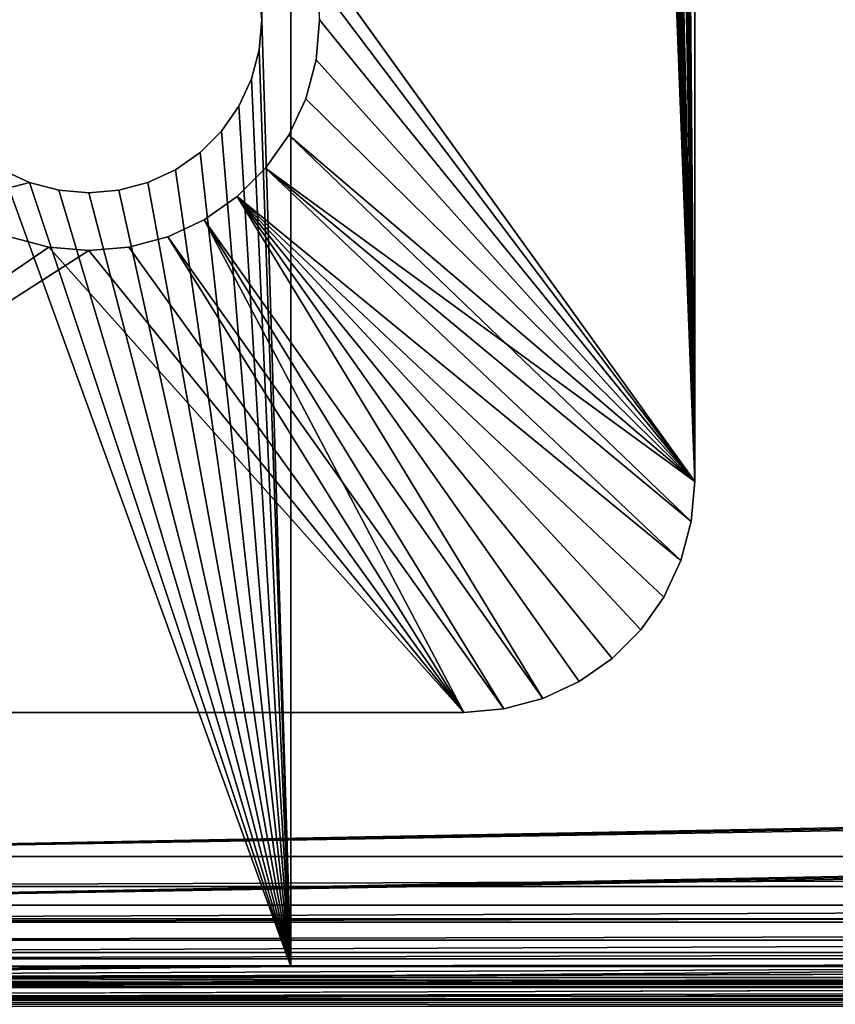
# Model space of a CAD drawing. Extents: x 4 to 899, y 7 to 454.
# Tile 45 of 256: x 214.88 to 221.94, y 20.93 to 29.46. Entities that reach past the tile are written whole.
import ezdxf

# ---------------------------------------------------------------- set-up
doc = ezdxf.new("R2010")
doc.units = 0

msp = doc.modelspace()

# ---------------------------------------------------------------- linework, layer by layer
for points in [[(6.475002, 9.661072, 439.718628), (897.474976, 453.190216, 162.570862), (6.475001, 453.190216, 162.570862)], [(897.474976, 9.661072, 439.718628), (897.474976, 453.190216, 162.570862), (6.475002, 9.661072, 439.718628)], [(220.724991, 417.302155, 0.897724), (217.354355, 30.142586, 0.897724), (220.724991, 25.458553, 0.897724)], [(220.724991, 25.458553, 0.147724), (217.444595, 404.111267, 0.147724), (220.724991, 417.302155, 0.147724)], [(220.724991, 25.458553, 0.147724), (220.724991, 417.302155, 0.147724), (220.724991, 25.458553, 0.897724)], [(220.724991, 25.458553, 0.897724), (220.724991, 417.302155, 0.147724), (220.724991, 417.302155, 0.897724)], [(220.724991, 25.458553, 0.147724), (217.354355, 403.774506, 0.147724), (217.444595, 404.111267, 0.147724)], [(220.724991, 25.458553, 0.147724), (217.207062, 403.458557, 0.147724), (217.354355, 403.774506, 0.147724)], [(217.724976, 279.458557, 0.147724), (217.207062, 403.458557, 0.147724), (220.724991, 25.458553, 0.147724)], [(220.724991, 25.458553, 0.147724), (217.690811, 279.067841, 0.147724), (217.724976, 279.458557, 0.147724)], [(220.724991, 25.458553, 0.147724), (217.58931, 278.688995, 0.147724), (217.690811, 279.067841, 0.147724)], [(217.423553, 278.333557, 0.147724), (217.58931, 278.688995, 0.147724), (220.724991, 25.458553, 0.147724)], [(220.724991, 25.458553, 0.147724), (217.198608, 278.012268, 0.147724), (217.423553, 278.333557, 0.147724)], [(220.724991, 25.458553, 0.147724), (216.921265, 277.734955, 0.147724), (217.198608, 278.012268, 0.147724)], [(220.724991, 25.458553, 0.147724), (216.599991, 277.51001, 0.147724), (216.921265, 277.734955, 0.147724)], [(216.244507, 277.344238, 0.147724), (216.599991, 277.51001, 0.147724), (220.724991, 25.458553, 0.147724)], [(220.724991, 25.458553, 0.147724), (217.724976, 154.458542, 0.147724), (216.244507, 277.344238, 0.147724)], [(5.474985, 7.859525, 434.948486), (415.661499, 116.39431, 367.128418), (5.474985, 260.570923, 277.036865)], [(5.474985, 260.565613, 277.028381), (415.786499, 116.616386, 366.977844), (5.474985, 7.854226, 434.940002)], [(220.724991, 25.458553, 0.147724), (217.690811, 154.067841, 0.147724), (217.724976, 154.458542, 0.147724)], [(217.58931, 153.689011, 0.147724), (217.690811, 154.067841, 0.147724), (220.724991, 25.458553, 0.147724)], [(220.724991, 25.458553, 0.147724), (217.423553, 153.333557, 0.147724), (217.58931, 153.689011, 0.147724)], [(220.724991, 25.458553, 0.147724), (217.198608, 153.012283, 0.147724), (217.423553, 153.333557, 0.147724)], [(216.921265, 152.734955, 0.147724), (217.198608, 153.012283, 0.147724), (220.724991, 25.458553, 0.147724)], [(216.599991, 152.509995, 0.147724), (216.921265, 152.734955, 0.147724), (220.724991, 25.458553, 0.147724)], [(220.724991, 25.458553, 0.147724), (216.244507, 152.344254, 0.147724), (216.599991, 152.509995, 0.147724)], [(220.724991, 25.458553, 0.147724), (215.865723, 152.242737, 0.147724), (216.244507, 152.344254, 0.147724)], [(217.474991, 29.458563, 0.147724), (215.865723, 152.242737, 0.147724), (220.724991, 25.458553, 0.147724)], [(5.474985, 7.854226, 434.940002), (415.786499, 116.616386, 366.977844), (415.743378, 116.579803, 367.000702)], [(5.474985, 7.854226, 434.940002), (415.743378, 116.579803, 367.000702), (5.490184, 7.706968, 435.032013)], [(415.743378, 116.579803, 367.000702), (5.535305, 7.564184, 435.121246), (5.490184, 7.706968, 435.032013)], [(415.743378, 116.579803, 367.000702), (5.608976, 7.430207, 435.204956), (5.535305, 7.564184, 435.121246)], [(5.708933, 7.30912, 435.280609), (5.608976, 7.430207, 435.204956), (415.743378, 116.579803, 367.000702)], [(415.743378, 116.579803, 367.000702), (5.832195, 7.204588, 435.345947), (5.708933, 7.30912, 435.280609)], [(415.743378, 116.579803, 367.000702), (5.974978, 7.119794, 435.398926), (5.832195, 7.204588, 435.345947)], [(6.13296, 7.05733, 435.437958), (5.974978, 7.119794, 435.398926), (415.743378, 116.579803, 367.000702)], [(415.743378, 116.579803, 367.000702), (6.301343, 7.019065, 435.461853), (6.13296, 7.05733, 435.437958)], [(415.743378, 116.579803, 367.000702), (6.475002, 7.006176, 435.46991), (6.301343, 7.019065, 435.461853)], [(415.708374, 116.537422, 367.027191), (6.475002, 7.006176, 435.46991), (415.743378, 116.579803, 367.000702)], [(415.708374, 116.537422, 367.027191), (415.682587, 116.490532, 367.056488), (6.475002, 7.006176, 435.46991)], [(6.475002, 7.006176, 435.46991), (415.682587, 116.490532, 367.056488), (415.666809, 116.440559, 367.087738)], [(6.475002, 7.006176, 435.46991), (415.666809, 116.440559, 367.087738), (415.661499, 116.389015, 367.119934)], [(5.474985, 7.859525, 434.948486), (415.666809, 116.342773, 367.160614), (415.661499, 116.39431, 367.128418)], [(5.490184, 7.712267, 435.040497), (415.666809, 116.342773, 367.160614), (5.474985, 7.859525, 434.948486)], [(5.490184, 7.712267, 435.040497), (5.535305, 7.569483, 435.12973), (415.666809, 116.342773, 367.160614)], [(415.666809, 116.342773, 367.160614), (5.535305, 7.569483, 435.12973), (5.608976, 7.435506, 435.21344)], [(415.666809, 116.342773, 367.160614), (5.608976, 7.435506, 435.21344), (5.708933, 7.31442, 435.289093)], [(5.708933, 7.31442, 435.289093), (5.832195, 7.209887, 435.354431), (415.666809, 116.342773, 367.160614)], [(415.666809, 116.342773, 367.160614), (5.832195, 7.209887, 435.354431), (5.974978, 7.125093, 435.40741)], [(415.666809, 116.342773, 367.160614), (5.974978, 7.125093, 435.40741), (6.13296, 7.062629, 435.446442)], [(6.301343, 7.024365, 435.470337), (415.666809, 116.342773, 367.160614), (6.13296, 7.062629, 435.446442)], [(6.301343, 7.024365, 435.470337), (415.682587, 116.292793, 367.191864), (415.666809, 116.342773, 367.160614)], [(415.661499, 116.389015, 367.119934), (415.666809, 116.337479, 367.15213), (6.475002, 7.006176, 435.46991)], [(6.475002, 7.006176, 435.46991), (415.666809, 116.337479, 367.15213), (415.682587, 116.287498, 367.18338)], [(6.475002, 7.011475, 435.478394), (415.682587, 116.292793, 367.191864), (6.301343, 7.024365, 435.470337)], [(6.475002, 7.011475, 435.478394), (415.708374, 116.245903, 367.221161), (415.682587, 116.292793, 367.191864)], [(6.475002, 7.006176, 435.46991), (415.682587, 116.287498, 367.18338), (415.708374, 116.240608, 367.212677)], [(415.743378, 116.203529, 367.24762), (415.708374, 116.245903, 367.221161), (6.475002, 7.011475, 435.478394)], [(415.708374, 116.240608, 367.212677), (415.743378, 116.198227, 367.239136), (6.475002, 7.006176, 435.46991)], [(6.475002, 7.011475, 435.478394), (415.786499, 116.166939, 367.270508), (415.743378, 116.203529, 367.24762)], [(6.475002, 7.006176, 435.46991), (415.743378, 116.198227, 367.239136), (415.786499, 116.161636, 367.262024)], [(6.475002, 7.011475, 435.478394), (415.836487, 116.137268, 367.289032), (415.786499, 116.166939, 367.270508)], [(6.475002, 7.006176, 435.46991), (415.786499, 116.161636, 367.262024), (417.682587, 114.845818, 368.084229)], [(417.743378, 114.761841, 368.148499), (415.836487, 116.137268, 367.289032), (6.475002, 7.011475, 435.478394)], [(417.682587, 114.845818, 368.084229), (417.708374, 114.798927, 368.113525), (6.475002, 7.006176, 435.46991)], [(6.475002, 7.006176, 435.46991), (417.708374, 114.798927, 368.113525), (417.743378, 114.756538, 368.140015)], [(417.786499, 114.725258, 368.171356), (417.743378, 114.761841, 368.148499), (6.475002, 7.011475, 435.478394)], [(6.475002, 7.006176, 435.46991), (417.743378, 114.756538, 368.140015), (423.928986, 7.006176, 435.46991)], [(6.475002, 7.011475, 435.478394), (417.836487, 114.695587, 368.189911), (417.786499, 114.725258, 368.171356)], [(6.475002, 7.011475, 435.478394), (417.891785, 114.673714, 368.203552), (417.836487, 114.695587, 368.189911)], [(418.131195, 114.673714, 368.203552), (6.475002, 7.011475, 435.478394), (423.928986, 7.011475, 435.478394)], [(418.131195, 114.673714, 368.203552), (418.072266, 114.660332, 368.211914), (6.475002, 7.011475, 435.478394)], [(417.950714, 114.660332, 368.211914), (417.891785, 114.673714, 368.203552), (6.475002, 7.011475, 435.478394)], [(6.475002, 7.011475, 435.478394), (418.072266, 114.660332, 368.211914), (418.011505, 114.655815, 368.214752)], [(6.475002, 7.011475, 435.478394), (418.011505, 114.655815, 368.214752), (417.950714, 114.660332, 368.211914)], [(6.475002, 7.011475, 435.478394), (5.474985, 113.546455, 368.907959), (380.81134, 7.011475, 435.478394)], [(5.474985, 113.546455, 368.907959), (380.81134, 113.546455, 368.907959), (380.81134, 7.011475, 435.478394)], [(208.974991, 92.851379, 341.779633), (283.153595, 23.809301, 384.921936), (283.224976, 23.851696, 384.895447)], [(283.224976, 23.851696, 384.895447), (283.303986, 23.882933, 384.875916), (208.974991, 92.851379, 341.779633)], [(208.974991, 92.851379, 341.779633), (283.303986, 23.882933, 384.875916), (283.388153, 23.902063, 384.863953)], [(208.974991, 92.851379, 341.779633), (283.388153, 23.902063, 384.863953), (283.474976, 23.908504, 384.859955)], [(208.974991, 92.851379, 341.779633), (216.315567, 83.883163, 347.383606), (283.153595, 23.809301, 384.921936)], [(283.474976, 23.908504, 384.859955), (324.474976, 23.908504, 384.859955), (208.974991, 92.851379, 341.779633)], [(208.974991, 92.851379, 341.779633), (324.474976, 23.908504, 384.859955), (324.561829, 23.902063, 384.863953)], [(208.974991, 92.851379, 341.779633), (324.561829, 23.902063, 384.863953), (694.974976, 92.851379, 341.779633)], [(283.388153, 23.478128, 384.185516), (283.303986, 23.458998, 384.197479), (208.974991, 92.427452, 341.101196)], [(694.974976, 92.427452, 341.101196), (324.724976, 23.427761, 384.21698), (208.974991, 92.427452, 341.101196)], [(208.974991, 92.427452, 341.101196), (324.724976, 23.427761, 384.21698), (324.645996, 23.458998, 384.197479)], [(208.974991, 92.427452, 341.101196), (324.645996, 23.458998, 384.197479), (324.561829, 23.478128, 384.185516)], [(324.561829, 23.478128, 384.185516), (324.474976, 23.48457, 384.181488), (208.974991, 92.427452, 341.101196)], [(208.974991, 92.427452, 341.101196), (324.474976, 23.48457, 384.181488), (283.474976, 23.48457, 384.181488)], [(208.974991, 92.427452, 341.101196), (283.474976, 23.48457, 384.181488), (283.388153, 23.478128, 384.185516)], [(283.303986, 23.458998, 384.197479), (283.224976, 23.427761, 384.21698), (208.974991, 92.427452, 341.101196)], [(208.974991, 92.427452, 341.101196), (283.224976, 23.427761, 384.21698), (283.153595, 23.385366, 384.243469)], [(208.974991, 92.427452, 341.101196), (283.153595, 23.385366, 384.243469), (216.315567, 83.459236, 346.70517)], [(283.153595, 23.809301, 384.921936), (216.315567, 83.883163, 347.383606), (216.49054, 83.671265, 347.516022)], [(283.153595, 23.809301, 384.921936), (216.49054, 83.671265, 347.516022), (216.619446, 83.436806, 347.662537)], [(216.315567, 83.459236, 346.70517), (283.153595, 23.385366, 384.243469), (216.49054, 83.24733, 346.837585)], [(216.619446, 83.436806, 347.662537), (216.69841, 83.186928, 347.818665), (283.153595, 23.809301, 384.921936)], [(283.153595, 23.385366, 384.243469), (216.619446, 83.012871, 346.98407), (216.49054, 83.24733, 346.837585)], [(283.153595, 23.809301, 384.921936), (216.69841, 83.186928, 347.818665), (216.724991, 82.929214, 347.979675)], [(283.153595, 23.385366, 384.243469), (216.69841, 82.762993, 347.140228), (216.619446, 83.012871, 346.98407)], [(283.153595, 23.809301, 384.921936), (216.724991, 82.929214, 347.979675), (216.69841, 82.671516, 348.140747)], [(216.724991, 82.50528, 347.30127), (216.69841, 82.762993, 347.140228), (283.153595, 23.385366, 384.243469)], [(216.69841, 82.671516, 348.140747), (216.619446, 82.421631, 348.296875), (283.153595, 23.809301, 384.921936)], [(283.153595, 23.385366, 384.243469), (216.69841, 82.247574, 347.46228), (216.724991, 82.50528, 347.30127)], [(283.153595, 23.809301, 384.921936), (216.619446, 82.421631, 348.296875), (216.49054, 82.18718, 348.44339)], [(283.153595, 23.385366, 384.243469), (216.619446, 81.997696, 347.618439), (216.69841, 82.247574, 347.46228)], [(283.153595, 23.809301, 384.921936), (216.49054, 82.18718, 348.44339), (216.315567, 81.975266, 348.575806)], [(216.099869, 81.792343, 348.690094), (283.041962, 23.696493, 384.992401), (216.315567, 81.975266, 348.575806)], [(216.315567, 81.975266, 348.575806), (283.041962, 23.696493, 384.992401), (283.091949, 23.757038, 384.954559)], [(216.315567, 81.975266, 348.575806), (283.091949, 23.757038, 384.954559), (283.153595, 23.809301, 384.921936)], [(216.49054, 81.763245, 347.764923), (216.619446, 81.997696, 347.618439), (283.153595, 23.385366, 384.243469)], [(216.099869, 81.792343, 348.690094), (215.849976, 81.643967, 348.782806), (283.041962, 23.696493, 384.992401)], [(283.153595, 23.385366, 384.243469), (216.315567, 81.551331, 347.897339), (216.49054, 81.763245, 347.764923)], [(215.849976, 81.643967, 348.782806), (215.573517, 81.534637, 348.851135), (283.041962, 23.696493, 384.992401)], [(283.041962, 23.696493, 384.992401), (215.573517, 81.534637, 348.851135), (215.278885, 81.467682, 348.892944)], [(216.099869, 81.368408, 348.011658), (216.315567, 81.551331, 347.897339), (283.153595, 23.385366, 384.243469)], [(208.974991, 22.212408, 385.919769), (214.974991, 81.445137, 348.907043), (214.671112, 81.467682, 348.892944)], [(283.005157, 23.629505, 385.034271), (214.974991, 81.445137, 348.907043), (208.974991, 22.212408, 385.919769)], [(283.041962, 23.696493, 384.992401), (215.278885, 81.467682, 348.892944), (214.974991, 81.445137, 348.907043)], [(283.005157, 23.629505, 385.034271), (283.041962, 23.696493, 384.992401), (214.974991, 81.445137, 348.907043)], [(283.153595, 23.385366, 384.243469), (215.849976, 81.220032, 348.10437), (216.099869, 81.368408, 348.011658)], [(283.153595, 23.385366, 384.243469), (215.573517, 81.110703, 348.172699), (215.849976, 81.220032, 348.10437)], [(283.005157, 23.20557, 384.355835), (215.278885, 81.043747, 348.214539), (215.573517, 81.110703, 348.172699)], [(283.005157, 23.20557, 384.355835), (215.573517, 81.110703, 348.172699), (283.041962, 23.272558, 384.313965)], [(283.041962, 23.272558, 384.313965), (215.573517, 81.110703, 348.172699), (283.091949, 23.333103, 384.276154)], [(283.091949, 23.333103, 384.276154), (215.573517, 81.110703, 348.172699), (283.153595, 23.385366, 384.243469)], [(208.974991, 21.788473, 385.241333), (214.671112, 81.043747, 348.214539), (214.974991, 81.021202, 348.228638)], [(208.974991, 21.788473, 385.241333), (214.974991, 81.021202, 348.228638), (283.005157, 23.20557, 384.355835)], [(214.974991, 81.021202, 348.228638), (215.278885, 81.043747, 348.214539), (283.005157, 23.20557, 384.355835)], [(216.974991, 29.458555, 0.897724), (216.952209, 29.719027, 0.897724), (217.224991, 67.008553, 0.897724)], [(216.952209, 29.719027, 1.697724), (216.974991, 29.458555, 1.697724), (217.224991, 67.008553, 1.697724)], [(217.224991, 21.258554, 0.897724), (216.974991, 29.458555, 0.897724), (217.224991, 67.008553, 0.897724)], [(217.224991, 67.008553, 1.697724), (216.974991, 29.458555, 1.697724), (217.224991, 21.258554, 1.697724)], [(217.224991, 21.258554, 0.897724), (217.224991, 67.008553, 0.897724), (227.846436, 21.258554, 0.897724)], [(227.846436, 21.258554, 0.897724), (217.224991, 67.008553, 0.897724), (227.846436, 67.008553, 0.897724)], [(227.846436, 21.258554, 1.697724), (227.846436, 67.008553, 1.697724), (217.224991, 67.008553, 1.697724)], [(217.224991, 67.008553, 1.697724), (217.224991, 21.258554, 1.697724), (227.846436, 21.258554, 1.697724)], [(220.724991, 25.458553, 0.897724), (217.354355, 30.142586, 0.897724), (217.444595, 29.805849, 0.897724)], [(220.724991, 25.458553, 0.897724), (217.444595, 29.805849, 0.897724), (217.474991, 29.458563, 0.897724)], [(216.974991, 29.458555, 0.897724), (216.974991, 29.458555, 1.697724), (216.952209, 29.719027, 0.897724)], [(216.952209, 29.719027, 0.897724), (216.974991, 29.458555, 1.697724), (216.952209, 29.719027, 1.697724)], [(216.952209, 29.198082, 0.897724), (216.974991, 29.458555, 0.897724), (217.224991, 21.258554, 0.897724)], [(216.974991, 29.458555, 1.697724), (216.952209, 29.198082, 1.697724), (217.224991, 21.258554, 1.697724)], [(216.952209, 29.198082, 0.897724), (216.952209, 29.198082, 1.697724), (216.974991, 29.458555, 0.897724)], [(216.974991, 29.458555, 0.897724), (216.952209, 29.198082, 1.697724), (216.974991, 29.458555, 1.697724)], [(220.724991, 25.458553, 0.147724), (217.444595, 29.111246, 0.147724), (217.474991, 29.458563, 0.147724)], [(217.474991, 29.458563, 0.897724), (217.444595, 29.111246, 0.897724), (220.724991, 25.458553, 0.897724)], [(217.474991, 29.458563, 0.897724), (217.474991, 29.458563, 0.147724), (217.444595, 29.111246, 0.897724)], [(217.444595, 29.111246, 0.897724), (217.474991, 29.458563, 0.147724), (217.444595, 29.111246, 0.147724)], [(217.224991, 21.258554, 0.897724), (216.884521, 28.945524, 0.897724), (216.952209, 29.198082, 0.897724)], [(217.224991, 21.258554, 1.697724), (216.952209, 29.198082, 1.697724), (216.884521, 28.945524, 1.697724)], [(216.884521, 28.945524, 0.897724), (216.884521, 28.945524, 1.697724), (216.952209, 29.198082, 0.897724)], [(216.952209, 29.198082, 0.897724), (216.884521, 28.945524, 1.697724), (216.952209, 29.198082, 1.697724)], [(220.724991, 25.458553, 0.147724), (217.354355, 28.774509, 0.147724), (217.444595, 29.111246, 0.147724)], [(217.444595, 29.111246, 0.897724), (217.354355, 28.774509, 0.897724), (220.724991, 25.458553, 0.897724)], [(217.444595, 29.111246, 0.897724), (217.444595, 29.111246, 0.147724), (217.354355, 28.774509, 0.897724)], [(217.354355, 28.774509, 0.897724), (217.444595, 29.111246, 0.147724), (217.354355, 28.774509, 0.147724)], [(217.224991, 21.258554, 0.897724), (216.774033, 28.708553, 0.897724), (216.884521, 28.945524, 0.897724)], [(217.224991, 21.258554, 1.697724), (216.884521, 28.945524, 1.697724), (216.774033, 28.708553, 1.697724)], [(216.774033, 28.708553, 0.897724), (216.774033, 28.708553, 1.697724), (216.884521, 28.945524, 0.897724)], [(216.884521, 28.945524, 0.897724), (216.774033, 28.708553, 1.697724), (216.884521, 28.945524, 1.697724)], [(217.207062, 28.458546, 0.147724), (217.354355, 28.774509, 0.147724), (220.724991, 25.458553, 0.147724)], [(220.724991, 25.458553, 0.897724), (217.354355, 28.774509, 0.897724), (217.207062, 28.458546, 0.897724)], [(217.354355, 28.774509, 0.897724), (217.354355, 28.774509, 0.147724), (217.207062, 28.458546, 0.897724)], [(217.207062, 28.458546, 0.897724), (217.354355, 28.774509, 0.147724), (217.207062, 28.458546, 0.147724)], [(216.624054, 28.494373, 0.897724), (216.774033, 28.708553, 0.897724), (217.224991, 21.258554, 0.897724)], [(216.774033, 28.708553, 1.697724), (216.624054, 28.494373, 1.697724), (217.224991, 21.258554, 1.697724)], [(216.624054, 28.494373, 0.897724), (216.624054, 28.494373, 1.697724), (216.774033, 28.708553, 0.897724)], [(216.774033, 28.708553, 0.897724), (216.624054, 28.494373, 1.697724), (216.774033, 28.708553, 1.697724)], [(217.224991, 21.258554, 0.897724), (216.439178, 28.309488, 0.897724), (216.624054, 28.494373, 0.897724)], [(217.224991, 21.258554, 1.697724), (216.624054, 28.494373, 1.697724), (216.439178, 28.309488, 1.697724)], [(216.439178, 28.309488, 0.897724), (216.439178, 28.309488, 1.697724), (216.624054, 28.494373, 0.897724)], [(216.624054, 28.494373, 0.897724), (216.439178, 28.309488, 1.697724), (216.624054, 28.494373, 1.697724)], [(217.207062, 28.458546, 0.147724), (220.724991, 25.458553, 0.147724), (217.007095, 28.172979, 0.147724)], [(220.694595, 25.111267, 0.897724), (217.207062, 28.458546, 0.897724), (217.007095, 28.172979, 0.897724)], [(217.207062, 28.458546, 0.897724), (217.207062, 28.458546, 0.147724), (217.007095, 28.172979, 0.897724)], [(217.007095, 28.172979, 0.897724), (217.207062, 28.458546, 0.147724), (217.007095, 28.172979, 0.147724)], [(220.724991, 25.458553, 0.897724), (217.207062, 28.458546, 0.897724), (220.694595, 25.111267, 0.897724)], [(217.224991, 21.258554, 0.897724), (216.224991, 28.159515, 0.897724), (216.439178, 28.309488, 0.897724)], [(217.224991, 21.258554, 1.697724), (216.439178, 28.309488, 1.697724), (216.224991, 28.159515, 1.697724)], [(216.224991, 28.159515, 0.897724), (216.224991, 28.159515, 1.697724), (216.439178, 28.309488, 0.897724)], [(216.439178, 28.309488, 0.897724), (216.224991, 28.159515, 1.697724), (216.439178, 28.309488, 1.697724)], [(188.974976, 21.258554, 0.897724), (214.724991, 28.159515, 0.897724), (217.224991, 21.258554, 0.897724)], [(188.974976, 21.258554, 1.697724), (214.96196, 28.049015, 1.697724), (214.724991, 28.159515, 1.697724)], [(217.224991, 21.258554, 0.897724), (214.724991, 28.159515, 0.897724), (214.96196, 28.049015, 0.897724)], [(214.724991, 28.159515, 0.897724), (214.724991, 28.159515, 1.697724), (214.96196, 28.049015, 0.897724)], [(214.96196, 28.049015, 0.897724), (214.724991, 28.159515, 1.697724), (214.96196, 28.049015, 1.697724)], [(215.988022, 28.049015, 0.897724), (216.224991, 28.159515, 0.897724), (217.224991, 21.258554, 0.897724)], [(216.224991, 28.159515, 1.697724), (215.988022, 28.049015, 1.697724), (217.224991, 21.258554, 1.697724)], [(215.988022, 28.049015, 0.897724), (215.988022, 28.049015, 1.697724), (216.224991, 28.159515, 0.897724)], [(216.224991, 28.159515, 0.897724), (215.988022, 28.049015, 1.697724), (216.224991, 28.159515, 1.697724)], [(220.604355, 24.774502, 0.147724), (216.760574, 27.926455, 0.147724), (217.007095, 28.172979, 0.147724)], [(220.604355, 24.774502, 0.897724), (217.007095, 28.172979, 0.897724), (216.760574, 27.926455, 0.897724)], [(217.007095, 28.172979, 0.897724), (217.007095, 28.172979, 0.147724), (216.760574, 27.926455, 0.897724)], [(216.760574, 27.926455, 0.897724), (217.007095, 28.172979, 0.147724), (216.760574, 27.926455, 0.147724)], [(217.007095, 28.172979, 0.147724), (220.724991, 25.458553, 0.147724), (220.694595, 25.111267, 0.147724)], [(217.007095, 28.172979, 0.147724), (220.694595, 25.111267, 0.147724), (220.604355, 24.774502, 0.147724)], [(220.694595, 25.111267, 0.897724), (217.007095, 28.172979, 0.897724), (220.604355, 24.774502, 0.897724)], [(217.224991, 21.258554, 1.697724), (214.96196, 28.049015, 1.697724), (188.974976, 21.258554, 1.697724)], [(217.224991, 21.258554, 0.897724), (214.96196, 28.049015, 0.897724), (215.214523, 27.981342, 0.897724)], [(217.224991, 21.258554, 1.697724), (215.214523, 27.981342, 1.697724), (214.96196, 28.049015, 1.697724)], [(214.96196, 28.049015, 0.897724), (214.96196, 28.049015, 1.697724), (215.214523, 27.981342, 0.897724)], [(215.214523, 27.981342, 0.897724), (214.96196, 28.049015, 1.697724), (215.214523, 27.981342, 1.697724)], [(215.214523, 27.981342, 0.897724), (215.474991, 27.958553, 0.897724), (217.224991, 21.258554, 0.897724)], [(215.474991, 27.958553, 1.697724), (215.214523, 27.981342, 1.697724), (217.224991, 21.258554, 1.697724)], [(215.214523, 27.981342, 0.897724), (215.214523, 27.981342, 1.697724), (215.474991, 27.958553, 0.897724)], [(215.474991, 27.958553, 0.897724), (215.214523, 27.981342, 1.697724), (215.474991, 27.958553, 1.697724)], [(217.224991, 21.258554, 0.897724), (215.474991, 27.958553, 0.897724), (215.735458, 27.981342, 0.897724)], [(217.224991, 21.258554, 1.697724), (215.735458, 27.981342, 1.697724), (215.474991, 27.958553, 1.697724)], [(215.474991, 27.958553, 0.897724), (215.474991, 27.958553, 1.697724), (215.735458, 27.981342, 0.897724)], [(215.735458, 27.981342, 0.897724), (215.474991, 27.958553, 1.697724), (215.735458, 27.981342, 1.697724)], [(217.224991, 21.258554, 0.897724), (215.735458, 27.981342, 0.897724), (215.988022, 28.049015, 0.897724)], [(217.224991, 21.258554, 1.697724), (215.988022, 28.049015, 1.697724), (215.735458, 27.981342, 1.697724)], [(215.735458, 27.981342, 0.897724), (215.735458, 27.981342, 1.697724), (215.988022, 28.049015, 0.897724)], [(215.988022, 28.049015, 0.897724), (215.735458, 27.981342, 1.697724), (215.988022, 28.049015, 1.697724)], [(219.409042, 23.579161, 0.147724), (216.475006, 27.726511, 0.147724), (216.760574, 27.926455, 0.147724)], [(216.475006, 27.726511, 0.897724), (219.409042, 23.579161, 0.897724), (216.760574, 27.926455, 0.897724)], [(216.760574, 27.926455, 0.897724), (216.760574, 27.926455, 0.147724), (216.475006, 27.726511, 0.897724)], [(216.475006, 27.726511, 0.897724), (216.760574, 27.926455, 0.147724), (216.475006, 27.726511, 0.147724)], [(220.604355, 24.774502, 0.147724), (220.457016, 24.458567, 0.147724), (216.760574, 27.926455, 0.147724)], [(216.760574, 27.926455, 0.147724), (220.457016, 24.458567, 0.147724), (220.257095, 24.172972, 0.147724)], [(216.760574, 27.926455, 0.147724), (220.257095, 24.172972, 0.147724), (220.010574, 23.926476, 0.147724)], [(219.409042, 23.579161, 0.147724), (216.760574, 27.926455, 0.147724), (219.725006, 23.726503, 0.147724)], [(219.725006, 23.726503, 0.147724), (216.760574, 27.926455, 0.147724), (220.010574, 23.926476, 0.147724)], [(216.760574, 27.926455, 0.897724), (220.010574, 23.926476, 0.897724), (220.257095, 24.172972, 0.897724)], [(220.604355, 24.774502, 0.897724), (216.760574, 27.926455, 0.897724), (220.457016, 24.458567, 0.897724)], [(220.457016, 24.458567, 0.897724), (216.760574, 27.926455, 0.897724), (220.257095, 24.172972, 0.897724)], [(216.760574, 27.926455, 0.897724), (219.409042, 23.579161, 0.897724), (219.725006, 23.726503, 0.897724)], [(216.760574, 27.926455, 0.897724), (219.725006, 23.726503, 0.897724), (220.010574, 23.926476, 0.897724)], [(219.072281, 23.488949, 0.147724), (216.159042, 27.579168, 0.147724), (216.475006, 27.726511, 0.147724)], [(216.475006, 27.726511, 0.897724), (216.159042, 27.579168, 0.897724), (218.72496, 23.458549, 0.897724)], [(216.475006, 27.726511, 0.897724), (216.475006, 27.726511, 0.147724), (216.159042, 27.579168, 0.897724)], [(216.159042, 27.579168, 0.897724), (216.475006, 27.726511, 0.147724), (216.159042, 27.579168, 0.147724)], [(219.072281, 23.488949, 0.147724), (216.475006, 27.726511, 0.147724), (219.409042, 23.579161, 0.147724)], [(218.72496, 23.458549, 0.897724), (219.072281, 23.488949, 0.897724), (216.475006, 27.726511, 0.897724)], [(216.475006, 27.726511, 0.897724), (219.072281, 23.488949, 0.897724), (219.409042, 23.579161, 0.897724)], [(215.127701, 27.488926, 0.147724), (209.224991, 23.458549, 0.147724), (214.790939, 27.579168, 0.147724)], [(209.224991, 23.458549, 0.897724), (215.127701, 27.488926, 0.897724), (214.790939, 27.579168, 0.897724)], [(215.127701, 27.488926, 0.897724), (215.127701, 27.488926, 0.147724), (214.790939, 27.579168, 0.897724)], [(214.790939, 27.579168, 0.897724), (215.127701, 27.488926, 0.147724), (214.790939, 27.579168, 0.147724)], [(218.72496, 23.458549, 0.147724), (215.822266, 27.488926, 0.147724), (216.159042, 27.579168, 0.147724)], [(216.159042, 27.579168, 0.897724), (215.822266, 27.488926, 0.897724), (218.72496, 23.458549, 0.897724)], [(216.159042, 27.579168, 0.897724), (216.159042, 27.579168, 0.147724), (215.822266, 27.488926, 0.897724)], [(215.822266, 27.488926, 0.897724), (216.159042, 27.579168, 0.147724), (215.822266, 27.488926, 0.147724)], [(218.72496, 23.458549, 0.147724), (216.159042, 27.579168, 0.147724), (219.072281, 23.488949, 0.147724)], [(215.127701, 27.488926, 0.147724), (218.72496, 23.458549, 0.147724), (209.224991, 23.458549, 0.147724)], [(209.224991, 23.458549, 0.897724), (215.475021, 27.458557, 0.897724), (215.127701, 27.488926, 0.897724)], [(218.72496, 23.458549, 0.897724), (215.475021, 27.458557, 0.897724), (209.224991, 23.458549, 0.897724)], [(215.475021, 27.458557, 0.147724), (218.72496, 23.458549, 0.147724), (215.127701, 27.488926, 0.147724)], [(215.475021, 27.458557, 0.897724), (215.475021, 27.458557, 0.147724), (215.127701, 27.488926, 0.897724)], [(215.127701, 27.488926, 0.897724), (215.475021, 27.458557, 0.147724), (215.127701, 27.488926, 0.147724)], [(215.475021, 27.458557, 0.147724), (215.822266, 27.488926, 0.147724), (218.72496, 23.458549, 0.147724)], [(218.72496, 23.458549, 0.897724), (215.822266, 27.488926, 0.897724), (215.475021, 27.458557, 0.897724)], [(215.822266, 27.488926, 0.897724), (215.822266, 27.488926, 0.147724), (215.475021, 27.458557, 0.897724)], [(215.475021, 27.458557, 0.897724), (215.822266, 27.488926, 0.147724), (215.475021, 27.458557, 0.147724)], [(220.724991, 25.458553, 0.147724), (220.724991, 25.458553, 0.897724), (220.694595, 25.111267, 0.897724)], [(220.724991, 25.458553, 0.147724), (220.694595, 25.111267, 0.897724), (220.694595, 25.111267, 0.147724)], [(220.694595, 25.111267, 0.147724), (220.694595, 25.111267, 0.897724), (220.604355, 24.774502, 0.897724)], [(220.694595, 25.111267, 0.147724), (220.604355, 24.774502, 0.897724), (220.604355, 24.774502, 0.147724)], [(220.604355, 24.774502, 0.147724), (220.604355, 24.774502, 0.897724), (220.457016, 24.458567, 0.897724)], [(220.604355, 24.774502, 0.147724), (220.457016, 24.458567, 0.897724), (220.457016, 24.458567, 0.147724)], [(220.457016, 24.458567, 0.147724), (220.457016, 24.458567, 0.897724), (220.257095, 24.172972, 0.897724)], [(220.457016, 24.458567, 0.147724), (220.257095, 24.172972, 0.897724), (220.257095, 24.172972, 0.147724)], [(220.257095, 24.172972, 0.147724), (220.257095, 24.172972, 0.897724), (220.010574, 23.926476, 0.897724)], [(220.257095, 24.172972, 0.147724), (220.010574, 23.926476, 0.897724), (220.010574, 23.926476, 0.147724)], [(220.010574, 23.926476, 0.147724), (220.010574, 23.926476, 0.897724), (219.725006, 23.726503, 0.897724)], [(220.010574, 23.926476, 0.147724), (219.725006, 23.726503, 0.897724), (219.725006, 23.726503, 0.147724)], [(219.725006, 23.726503, 0.147724), (219.725006, 23.726503, 0.897724), (219.409042, 23.579161, 0.897724)], [(219.725006, 23.726503, 0.147724), (219.409042, 23.579161, 0.897724), (219.409042, 23.579161, 0.147724)], [(208.974991, 22.212408, 385.919769), (282.982574, 23.558111, 385.078857), (283.005157, 23.629505, 385.034271)], [(208.974991, 22.212408, 385.919769), (282.974976, 23.484482, 385.124878), (282.982574, 23.558111, 385.078857)], [(219.409042, 23.579161, 0.147724), (219.409042, 23.579161, 0.897724), (219.072281, 23.488949, 0.897724)], [(219.409042, 23.579161, 0.147724), (219.072281, 23.488949, 0.897724), (219.072281, 23.488949, 0.147724)], [(282.974976, 22.212408, 385.919769), (282.974976, 23.484482, 385.124878), (208.974991, 22.212408, 385.919769)], [(218.72496, 23.458549, 0.897724), (209.224991, 23.458549, 0.897724), (218.72496, 23.458549, 0.147724)], [(218.72496, 23.458549, 0.147724), (209.224991, 23.458549, 0.897724), (209.224991, 23.458549, 0.147724)], [(219.072281, 23.488949, 0.147724), (219.072281, 23.488949, 0.897724), (218.72496, 23.458549, 0.897724)], [(219.072281, 23.488949, 0.147724), (218.72496, 23.458549, 0.897724), (218.72496, 23.458549, 0.147724)], [(283.005157, 23.20557, 384.355835), (282.982574, 23.134176, 384.400452), (208.974991, 21.788473, 385.241333)], [(208.974991, 21.788473, 385.241333), (282.982574, 23.134176, 384.400452), (282.974976, 23.060545, 384.446472)], [(208.974991, 21.788473, 385.241333), (282.974976, 23.060545, 384.446472), (282.974976, 21.788473, 385.241333)], [(208.974991, 21.950731, 386.054871), (282.974976, 21.950731, 386.054871), (282.974976, 22.212408, 385.919769)], [(208.974991, 21.950731, 386.054871), (282.974976, 22.212408, 385.919769), (208.974991, 22.212408, 385.919769)], [(208.974991, 21.670527, 386.145508), (282.974976, 21.670527, 386.145508), (282.974976, 21.950731, 386.054871)], [(208.974991, 21.670527, 386.145508), (282.974976, 21.950731, 386.054871), (208.974991, 21.950731, 386.054871)], [(208.974991, 21.788473, 385.241333), (282.974976, 21.788473, 385.241333), (208.974991, 21.643097, 385.316406)], [(208.974991, 21.643097, 385.316406), (282.974976, 21.788473, 385.241333), (282.974976, 21.643097, 385.316406)], [(208.974991, 21.379293, 386.189209), (282.974976, 21.379293, 386.189209), (282.974976, 21.670527, 386.145508)], [(208.974991, 21.379293, 386.189209), (282.974976, 21.670527, 386.145508), (208.974991, 21.670527, 386.145508)], [(208.974991, 21.643097, 385.316406), (282.974976, 21.643097, 385.316406), (208.974991, 21.487429, 385.36673)], [(208.974991, 21.487429, 385.36673), (282.974976, 21.643097, 385.316406), (282.974976, 21.487429, 385.36673)], [(208.974991, 21.487429, 385.36673), (282.974976, 21.487429, 385.36673), (208.974991, 21.325632, 385.391022)], [(208.974991, 21.325632, 385.391022), (282.974976, 21.487429, 385.36673), (282.974976, 21.325632, 385.391022)], [(208.974991, 21.258554, 385.39328), (282.974976, 21.325632, 385.391022), (208.974976, 21.162041, 385.388611)], [(282.974976, 21.325632, 385.391022), (282.974976, 21.162041, 385.388611), (208.974976, 21.162041, 385.388611)], [(208.974991, 21.084829, 386.184875), (282.974976, 21.084829, 386.184875), (282.974976, 21.379293, 386.189209)], [(208.974991, 21.084829, 386.184875), (282.974976, 21.379293, 386.189209), (208.974991, 21.379293, 386.189209)], [(208.974991, 21.325632, 385.391022), (282.974976, 21.325632, 385.391022), (208.974991, 21.258554, 385.39328)], [(188.974976, 21.258554, 0.897724), (217.224991, 21.258554, 0.897724), (188.974976, 20.945988, 0.92507)], [(188.974976, 20.945988, 0.92507), (217.224991, 21.258554, 0.897724), (227.846436, 21.258554, 0.897724)], [(227.846436, 21.258554, 0.897724), (243.592896, 21.258554, 0.897724), (188.974976, 20.945988, 0.92507)], [(188.974976, 20.945988, 0.92507), (243.592896, 21.258554, 0.897724), (288.342865, 21.258554, 0.897724)], [(188.974976, 20.945988, 0.92507), (288.342865, 21.258554, 0.897724), (323.096436, 21.258554, 0.897724)], [(323.096436, 21.258554, 0.897724), (360.974976, 21.258554, 0.897724), (188.974976, 20.945988, 0.92507)], [(188.974976, 20.945988, 0.92507), (360.974976, 21.258554, 0.897724), (451.974976, 21.258554, 0.897724)], [(188.974976, 20.945988, 0.92507), (451.974976, 21.258554, 0.897724), (580.853516, 21.258554, 0.897724)], [(580.853516, 21.258554, 0.897724), (615.607117, 21.258554, 0.897724), (188.974976, 20.945988, 0.92507)], [(188.974976, 20.945988, 0.92507), (615.607117, 21.258554, 0.897724), (649.232117, 21.258554, 0.897724)], [(188.974976, 20.945988, 0.92507), (649.232117, 21.258554, 0.897724), (714.974976, 20.945988, 0.92507)], [(451.974976, 21.258554, 1.697724), (360.974976, 21.258554, 1.697724), (188.974976, 21.084906, 1.712916)], [(360.974976, 21.258554, 1.697724), (323.096436, 21.258554, 1.697724), (188.974976, 21.084906, 1.712916)], [(188.974976, 21.084906, 1.712916), (323.096436, 21.258554, 1.697724), (288.342865, 21.258554, 1.697724)], [(188.974976, 21.084906, 1.712916), (288.342865, 21.258554, 1.697724), (243.592896, 21.258554, 1.697724)], [(243.592896, 21.258554, 1.697724), (227.846436, 21.258554, 1.697724), (188.974976, 21.084906, 1.712916)], [(188.974976, 21.084906, 1.712916), (227.846436, 21.258554, 1.697724), (217.224991, 21.258554, 1.697724)], [(188.974976, 21.084906, 1.712916), (217.224991, 21.258554, 1.697724), (188.974976, 21.258554, 1.697724)], [(714.974976, 21.084906, 1.712916), (451.974976, 21.258554, 1.697724), (188.974976, 21.084906, 1.712916)], [(208.974976, 21.162041, 385.388611), (282.974976, 21.001032, 385.359558), (208.974426, 21.001032, 385.359558)], [(208.974976, 21.162041, 385.388611), (282.974976, 21.162041, 385.388611), (282.974976, 21.001032, 385.359558)], [(714.974976, 21.084906, 1.712916), (188.974976, 21.084906, 1.712916), (714.974976, 20.916534, 1.758031)], [(714.974976, 20.916534, 1.758031), (188.974976, 21.084906, 1.712916), (188.974976, 20.916534, 1.758031)], [(208.974991, 20.795015, 386.132568), (282.974976, 20.795015, 386.132568), (282.974976, 21.084829, 386.184875)], [(208.974991, 20.795015, 386.132568), (282.974976, 21.084829, 386.184875), (208.974991, 21.084829, 386.184875)], [(208.974426, 21.001032, 385.359558), (282.974976, 20.846918, 385.304626), (208.971054, 20.846918, 385.304626)], [(208.974426, 21.001032, 385.359558), (282.974976, 21.001032, 385.359558), (282.974976, 20.846918, 385.304626)], [(714.974976, 20.642918, 1.006277), (188.974976, 20.642918, 1.006277), (188.974976, 20.945988, 0.92507)], [(714.974976, 20.642918, 1.006277), (188.974976, 20.945988, 0.92507), (714.974976, 20.945988, 0.92507)]]:
    msp.add_3dface(points)

doc.saveas('drawing.dxf')
